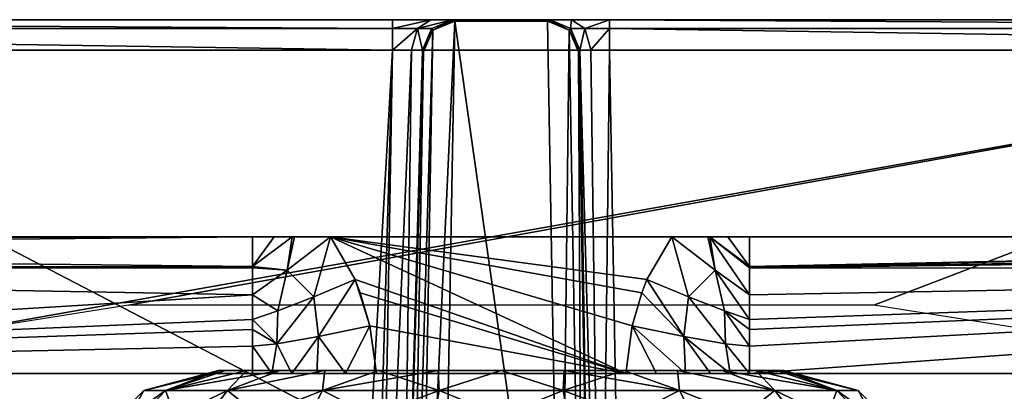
# Model space of a CAD drawing. Header units: millimetres. Extents: x -30 to 30, y -27.5 to 31.
# Tile 15 of 22: x -7.7 to 8.1, y 25 to 31. Entities that reach past the tile are written whole.
import ezdxf

# ---------------------------------------------------------------- set-up
doc = ezdxf.new("R2010")
doc.units = ezdxf.units.MM
doc.header["$LTSCALE"] = 65.185185
for name, color, linetype in [('102', 7, 'CONTINUOUS'), ('125', 7, 'CONTINUOUS'), ('144', 7, 'CONTINUOUS'), ('150', 7, 'CONTINUOUS'), ('158', 7, 'CONTINUOUS'), ('159', 7, 'CONTINUOUS'), ('207', 7, 'CONTINUOUS'), ('208', 7, 'CONTINUOUS'), ('234', 7, 'CONTINUOUS'), ('235', 7, 'CONTINUOUS'), ('244', 7, 'CONTINUOUS'), ('245', 7, 'CONTINUOUS'), ('251', 7, 'CONTINUOUS'), ('252', 7, 'CONTINUOUS'), ('253', 7, 'CONTINUOUS'), ('254', 7, 'CONTINUOUS'), ('259', 7, 'CONTINUOUS'), ('34', 7, 'CONTINUOUS'), ('35', 7, 'CONTINUOUS'), ('36', 7, 'CONTINUOUS'), ('70', 7, 'CONTINUOUS'), ('72', 7, 'CONTINUOUS'), ('76', 7, 'CONTINUOUS'), ('79', 7, 'CONTINUOUS'), ('87', 7, 'CONTINUOUS'), ('88', 7, 'CONTINUOUS'), ('89', 7, 'CONTINUOUS'), ('90', 7, 'CONTINUOUS'), ('91', 7, 'CONTINUOUS'), ('93', 7, 'CONTINUOUS'), ('97', 7, 'CONTINUOUS')]:
    doc.layers.add(name, color=color, linetype=linetype)

msp = doc.modelspace()

# ---------------------------------------------------------------- linework, layer by layer
at = {"layer": '102', "color": 8, "linetype": 'Continuous', "true_color": 0x6e7371}
for points in [[(24.913, 31, -182.347), (1.747, 31, -182.347), (-24.913, 31, -180.853), (24.913, 31, -182.347)], [(-24.913, 31, -180.853), (1.747, 31, -182.347), (-1.747, 31, -182.347), (-24.913, 31, -180.853)], [(-24.913, 31, -182.347), (-24.913, 31, -180.853), (-1.747, 31, -182.347), (-24.913, 31, -182.347)], [(24.913, 31, -92.1), (24.913, 31, -101.847), (-24.913, 31, -92.1), (24.913, 31, -92.1)], [(24.913, 31, -101.847), (20.53, 31, -101.847), (-24.913, 31, -92.1), (24.913, 31, -101.847)], [(-17.551, 31, -180.853), (24.913, 31, -182.347), (-24.913, 31, -180.853), (-17.551, 31, -180.853)], [(-24.913, 31, -92.1), (20.53, 31, -101.847), (-20.53, 31, -101.847), (-24.913, 31, -92.1)], [(20.53, 31, -101.847), (19.895, 31, -102.012), (-20.53, 31, -101.847), (20.53, 31, -101.847)], [(-20.53, 31, -101.847), (19.895, 31, -102.012), (-19.893, 31, -102.013), (-20.53, 31, -101.847)], [(-19.893, 31, -102.013), (19.423, 31, -102.465), (-19.42, 31, -102.47), (-19.893, 31, -102.013)], [(19.895, 31, -102.012), (19.423, 31, -102.465), (-19.893, 31, -102.013), (19.895, 31, -102.012)], [(19.423, 31, -102.465), (19.287, 31, -102.766), (-19.42, 31, -102.47), (19.423, 31, -102.465)], [(-19.42, 31, -102.47), (19.231, 31, -103.101), (-19.231, 31, -103.101), (-19.42, 31, -102.47)], [(19.287, 31, -102.766), (19.231, 31, -103.101), (-19.42, 31, -102.47), (19.287, 31, -102.766)], [(19.231, 31, -103.101), (16.552, 31, -179.818), (-19.231, 31, -103.101), (19.231, 31, -103.101)], [(-19.231, 31, -103.101), (16.552, 31, -179.818), (-16.552, 31, -179.818), (-19.231, 31, -103.101)], [(-17.04, 31, -180.713), (17.551, 31, -180.853), (-17.551, 31, -180.853), (-17.04, 31, -180.713)], [(17.551, 31, -180.853), (24.913, 31, -182.347), (-17.551, 31, -180.853), (17.551, 31, -180.853)], [(16.673, 31, -180.333), (17.04, 31, -180.713), (-17.04, 31, -180.713), (16.673, 31, -180.333)], [(17.04, 31, -180.713), (17.551, 31, -180.853), (-17.04, 31, -180.713), (17.04, 31, -180.713)], [(-16.673, 31, -180.332), (16.673, 31, -180.333), (-17.04, 31, -180.713), (-16.673, 31, -180.332)], [(-16.552, 31, -179.818), (16.673, 31, -180.333), (-16.673, 31, -180.332), (-16.552, 31, -179.818)], [(16.552, 31, -179.818), (16.673, 31, -180.333), (-16.552, 31, -179.818), (16.552, 31, -179.818)], [(-1.747, 31, -182.347), (1.747, 31, -182.347), (1.131, 31, -182.558), (-1.747, 31, -182.347)], [(-1.133, 31, -182.557), (-1.747, 31, -182.347), (1.131, 31, -182.558), (-1.133, 31, -182.557)], [(-0.778, 31, -183.1), (-1.133, 31, -182.557), (0.778, 31, -183.1), (-0.778, 31, -183.1)], [(0.778, 31, -183.1), (-1.133, 31, -182.557), (1.131, 31, -182.558), (0.778, 31, -183.1)]]:
    msp.add_3dface(points, dxfattribs=at)
at = {"layer": '125', "color": 8, "linetype": 'Continuous', "true_color": 0x6e7371}
for points in [[(-0.747, 30.974, -183.392), (0.957, 18.972, -316.735), (-0.957, 18.972, -316.735), (-0.747, 30.974, -183.392)], [(0.79, 31, -183.102), (0.758, 30.987, -183.245), (-0.79, 31, -183.102), (0.79, 31, -183.102)], [(-0.79, 31, -183.102), (0.758, 30.987, -183.245), (-0.759, 30.987, -183.24), (-0.79, 31, -183.102)], [(-0.784, 31, -183.1), (0.79, 31, -183.102), (-0.79, 31, -183.102), (-0.784, 31, -183.1)], [(0.784, 31, -183.1), (0.79, 31, -183.102), (-0.784, 31, -183.1), (0.784, 31, -183.1)], [(-0.778, 31, -183.1), (0.784, 31, -183.1), (-0.784, 31, -183.1), (-0.778, 31, -183.1)], [(-0.778, 31, -183.1), (0.778, 31, -183.1), (0.784, 31, -183.1), (-0.778, 31, -183.1)], [(0.758, 30.987, -183.245), (0.747, 30.974, -183.392), (-0.759, 30.987, -183.24), (0.758, 30.987, -183.245)], [(-0.759, 30.987, -183.24), (0.747, 30.974, -183.392), (-0.747, 30.974, -183.392), (-0.759, 30.987, -183.24)], [(0.747, 30.974, -183.392), (0.957, 18.972, -316.735), (-0.747, 30.974, -183.392), (0.747, 30.974, -183.392)]]:
    msp.add_3dface(points, dxfattribs=at)
at = {"layer": '144', "color": 8, "linetype": 'Continuous', "true_color": 0x6e7371}
for points in [[(-9.213, 25.893, -102.427), (-16.745, 30.509, -102.347), (16.745, 30.509, -102.347), (-9.213, 25.893, -102.427)], [(-6, 26.402, -102.418), (-9.213, 25.893, -102.427), (16.745, 30.509, -102.347), (-6, 26.402, -102.418)], [(6, 26.402, -102.418), (-6, 26.402, -102.418), (16.745, 30.509, -102.347), (6, 26.402, -102.418)], [(9.213, 25.893, -102.427), (6, 26.402, -102.418), (16.745, 30.509, -102.347), (9.213, 25.893, -102.427)]]:
    msp.add_3dface(points, dxfattribs=at)
at = {"layer": '150', "color": 8, "linetype": 'Continuous', "true_color": 0x6e7371}
for points in [[(-29.483, 17.991, -183.065), (-24.913, 30.509, -182.847), (-2.457, 17.991, -183.065), (-29.483, 17.991, -183.065)], [(-2.457, 17.991, -183.065), (-24.913, 30.509, -182.847), (-1.747, 30.509, -182.847), (-2.457, 17.991, -183.065)], [(-2.106, 18.135, -183.063), (-2.457, 17.991, -183.065), (-1.747, 30.509, -182.847), (-2.106, 18.135, -183.063)], [(-1.957, 18.483, -183.057), (-2.106, 18.135, -183.063), (-1.747, 30.509, -182.847), (-1.957, 18.483, -183.057)], [(1.747, 30.509, -182.847), (24.913, 30.509, -182.847), (1.957, 18.483, -183.057), (1.747, 30.509, -182.847)], [(1.957, 18.483, -183.057), (24.913, 30.509, -182.847), (2.106, 18.135, -183.063), (1.957, 18.483, -183.057)], [(2.106, 18.135, -183.063), (24.913, 30.509, -182.847), (2.457, 17.991, -183.065), (2.106, 18.135, -183.063)], [(24.913, 30.509, -182.847), (26.625, 30.17, -182.853), (2.457, 17.991, -183.065), (24.913, 30.509, -182.847)], [(26.625, 30.17, -182.853), (28.079, 29.206, -182.869), (2.457, 17.991, -183.065), (26.625, 30.17, -182.853)], [(28.079, 29.206, -182.869), (29.057, 27.762, -182.895), (2.457, 17.991, -183.065), (28.079, 29.206, -182.869)], [(29.057, 27.762, -182.895), (29.318, 26.925, -182.909), (2.457, 17.991, -183.065), (29.057, 27.762, -182.895)], [(29.318, 26.925, -182.909), (29.412, 26.048, -182.925), (2.457, 17.991, -183.065), (29.318, 26.925, -182.909)], [(2.457, 17.991, -183.065), (29.412, 26.048, -182.925), (29.483, 17.991, -183.065), (2.457, 17.991, -183.065)]]:
    msp.add_3dface(points, dxfattribs=at)
at = {"layer": '158', "color": 8, "linetype": 'Continuous', "true_color": 0x6e7371}
msp.add_3dface([(-1.457, 18.483, -183.557), (-1.247, 30.484, -183.347), (-1.457, 18.483, -316.69), (-1.457, 18.483, -183.557)], dxfattribs=at)
at = {"layer": '159', "color": 8, "linetype": 'Continuous', "true_color": 0x6e7371}
msp.add_3dface([(1.457, 18.483, -183.557), (1.457, 18.483, -316.69), (1.247, 30.484, -183.347), (1.457, 18.483, -183.557)], dxfattribs=at)
at = {"layer": '207', "color": 8, "linetype": 'Continuous', "true_color": 0x6e7371}
for points in [[(-1.603, 18.479, -183.203), (-1.957, 18.483, -183.057), (-1.444, 30.512, -182.948), (-1.603, 18.479, -183.203)], [(-1.957, 18.483, -183.057), (-1.747, 30.509, -182.847), (-1.444, 30.512, -182.948), (-1.957, 18.483, -183.057)], [(-1.265, 30.511, -183.212), (-1.603, 18.479, -183.203), (-1.444, 30.512, -182.948), (-1.265, 30.511, -183.212)], [(-1.252, 30.498, -183.276), (-1.603, 18.479, -183.203), (-1.265, 30.511, -183.212), (-1.252, 30.498, -183.276)], [(-1.247, 30.484, -183.347), (-1.603, 18.479, -183.203), (-1.252, 30.498, -183.276), (-1.247, 30.484, -183.347)], [(-1.247, 30.484, -183.347), (-1.457, 18.483, -183.557), (-1.603, 18.479, -183.203), (-1.247, 30.484, -183.347)]]:
    msp.add_3dface(points, dxfattribs=at)
at = {"layer": '208', "color": 8, "linetype": 'Continuous', "true_color": 0x6e7371}
for points in [[(1.457, 18.483, -183.557), (1.247, 30.484, -183.347), (1.252, 30.498, -183.279), (1.457, 18.483, -183.557)], [(1.265, 30.511, -183.212), (1.457, 18.483, -183.557), (1.252, 30.498, -183.279), (1.265, 30.511, -183.212)], [(1.444, 30.512, -182.949), (1.603, 18.479, -183.203), (1.265, 30.511, -183.212), (1.444, 30.512, -182.949)], [(1.603, 18.479, -183.203), (1.457, 18.483, -183.557), (1.265, 30.511, -183.212), (1.603, 18.479, -183.203)], [(1.747, 30.509, -182.847), (1.603, 18.479, -183.203), (1.444, 30.512, -182.949), (1.747, 30.509, -182.847)], [(1.747, 30.509, -182.847), (1.957, 18.483, -183.057), (1.603, 18.479, -183.203), (1.747, 30.509, -182.847)]]:
    msp.add_3dface(points, dxfattribs=at)
at = {"layer": '234', "color": 8, "linetype": 'Continuous', "true_color": 0x6e7371}
for points in [[(0.778, 31, -183.1), (1.131, 31, -182.558), (0.784, 31, -183.1), (0.778, 31, -183.1)], [(1.131, 31, -182.558), (0.79, 31, -183.102), (0.784, 31, -183.1), (1.131, 31, -182.558)], [(0.79, 31, -183.102), (1.131, 31, -182.558), (1.116, 30.858, -183.186), (0.79, 31, -183.102)], [(1.116, 30.858, -183.186), (1.131, 31, -182.558), (1.347, 30.859, -182.832), (1.116, 30.858, -183.186)], [(1.131, 31, -182.558), (1.747, 31, -182.347), (1.347, 30.859, -182.832), (1.131, 31, -182.558)], [(1.347, 30.859, -182.832), (1.747, 31, -182.347), (1.747, 30.857, -182.697), (1.347, 30.859, -182.832)], [(1.265, 30.511, -183.212), (1.116, 30.858, -183.186), (1.347, 30.859, -182.832), (1.265, 30.511, -183.212)], [(1.116, 30.858, -183.186), (1.265, 30.511, -183.212), (1.121, 30.853, -183.187), (1.116, 30.858, -183.186)], [(1.444, 30.512, -182.949), (1.265, 30.511, -183.212), (1.347, 30.859, -182.832), (1.444, 30.512, -182.949)], [(1.444, 30.512, -182.949), (1.347, 30.859, -182.832), (1.747, 30.857, -182.697), (1.444, 30.512, -182.949)], [(1.747, 30.509, -182.847), (1.444, 30.512, -182.949), (1.747, 30.857, -182.697), (1.747, 30.509, -182.847)]]:
    msp.add_3dface(points, dxfattribs=at)
at = {"layer": '235', "color": 8, "linetype": 'Continuous', "true_color": 0x6e7371}
for points in [[(24.913, 30.857, -182.697), (1.747, 31, -182.347), (24.913, 30.86, -182.694), (24.913, 30.857, -182.697)], [(1.747, 30.857, -182.697), (1.747, 31, -182.347), (24.913, 30.857, -182.697), (1.747, 30.857, -182.697)], [(1.747, 31, -182.347), (24.913, 31, -182.347), (24.913, 30.86, -182.694), (1.747, 31, -182.347)], [(24.913, 30.509, -182.847), (1.747, 30.857, -182.697), (24.913, 30.857, -182.697), (24.913, 30.509, -182.847)], [(24.913, 30.509, -182.847), (1.747, 30.509, -182.847), (1.747, 30.857, -182.697), (24.913, 30.509, -182.847)]]:
    msp.add_3dface(points, dxfattribs=at)
at = {"layer": '244', "color": 8, "linetype": 'Continuous', "true_color": 0x6e7371}
for points in [[(0.957, 18.972, -316.735), (0.747, 30.974, -183.392), (1.098, 30.831, -183.379), (0.957, 18.972, -316.735)], [(1.307, 18.829, -316.722), (0.957, 18.972, -316.735), (1.098, 30.831, -183.379), (1.307, 18.829, -316.722)], [(1.247, 30.484, -183.347), (1.307, 18.829, -316.722), (1.098, 30.831, -183.379), (1.247, 30.484, -183.347)], [(1.247, 30.484, -183.347), (1.457, 18.483, -316.69), (1.307, 18.829, -316.722), (1.247, 30.484, -183.347)]]:
    msp.add_3dface(points, dxfattribs=at)
at = {"layer": '245', "color": 8, "linetype": 'Continuous', "true_color": 0x6e7371}
for points in [[(0.747, 30.974, -183.392), (0.758, 30.987, -183.245), (1.098, 30.831, -183.379), (0.747, 30.974, -183.392)], [(0.758, 30.987, -183.245), (0.79, 31, -183.102), (1.098, 30.831, -183.379), (0.758, 30.987, -183.245)], [(0.79, 31, -183.102), (1.116, 30.858, -183.186), (1.098, 30.831, -183.379), (0.79, 31, -183.102)], [(1.116, 30.858, -183.186), (1.121, 30.853, -183.187), (1.098, 30.831, -183.379), (1.116, 30.858, -183.186)], [(1.121, 30.853, -183.187), (1.265, 30.511, -183.212), (1.098, 30.831, -183.379), (1.121, 30.853, -183.187)], [(1.252, 30.498, -183.279), (1.247, 30.484, -183.347), (1.098, 30.831, -183.379), (1.252, 30.498, -183.279)], [(1.265, 30.511, -183.212), (1.252, 30.498, -183.279), (1.098, 30.831, -183.379), (1.265, 30.511, -183.212)]]:
    msp.add_3dface(points, dxfattribs=at)
at = {"layer": '251', "color": 8, "linetype": 'Continuous', "true_color": 0x6e7371}
for points in [[(-0.747, 30.974, -183.392), (-1.307, 18.829, -316.722), (-1.098, 30.831, -183.379), (-0.747, 30.974, -183.392)], [(-0.747, 30.974, -183.392), (-0.957, 18.972, -316.735), (-1.307, 18.829, -316.722), (-0.747, 30.974, -183.392)], [(-1.307, 18.829, -316.722), (-1.457, 18.483, -316.69), (-1.098, 30.831, -183.379), (-1.307, 18.829, -316.722)], [(-1.457, 18.483, -316.69), (-1.247, 30.484, -183.347), (-1.098, 30.831, -183.379), (-1.457, 18.483, -316.69)]]:
    msp.add_3dface(points, dxfattribs=at)
at = {"layer": '252', "color": 8, "linetype": 'Continuous', "true_color": 0x6e7371}
for points in [[(-0.79, 31, -183.102), (-1.098, 30.831, -183.379), (-1.116, 30.858, -183.186), (-0.79, 31, -183.102)], [(-0.79, 31, -183.102), (-0.759, 30.987, -183.24), (-1.098, 30.831, -183.379), (-0.79, 31, -183.102)], [(-0.759, 30.987, -183.24), (-0.747, 30.974, -183.392), (-1.098, 30.831, -183.379), (-0.759, 30.987, -183.24)], [(-1.252, 30.498, -183.276), (-1.265, 30.511, -183.212), (-1.121, 30.853, -183.187), (-1.252, 30.498, -183.276)], [(-1.247, 30.484, -183.347), (-1.252, 30.498, -183.276), (-1.121, 30.853, -183.187), (-1.247, 30.484, -183.347)], [(-1.098, 30.831, -183.379), (-1.247, 30.484, -183.347), (-1.116, 30.858, -183.186), (-1.098, 30.831, -183.379)], [(-1.116, 30.858, -183.186), (-1.247, 30.484, -183.347), (-1.121, 30.853, -183.187), (-1.116, 30.858, -183.186)]]:
    msp.add_3dface(points, dxfattribs=at)
at = {"layer": '253', "color": 8, "linetype": 'Continuous', "true_color": 0x6e7371}
for points in [[(-1.747, 31, -182.347), (-1.133, 31, -182.557), (-1.747, 30.857, -182.697), (-1.747, 31, -182.347)], [(-1.747, 30.857, -182.697), (-1.133, 31, -182.557), (-1.347, 30.859, -182.832), (-1.747, 30.857, -182.697)], [(-1.133, 31, -182.557), (-0.79, 31, -183.102), (-1.347, 30.859, -182.832), (-1.133, 31, -182.557)], [(-0.79, 31, -183.102), (-1.116, 30.858, -183.186), (-1.347, 30.859, -182.832), (-0.79, 31, -183.102)], [(-1.133, 31, -182.557), (-0.784, 31, -183.1), (-0.79, 31, -183.102), (-1.133, 31, -182.557)], [(-1.133, 31, -182.557), (-0.778, 31, -183.1), (-0.784, 31, -183.1), (-1.133, 31, -182.557)], [(-1.444, 30.512, -182.948), (-1.747, 30.509, -182.847), (-1.347, 30.859, -182.832), (-1.444, 30.512, -182.948)], [(-1.747, 30.509, -182.847), (-1.747, 30.857, -182.697), (-1.347, 30.859, -182.832), (-1.747, 30.509, -182.847)], [(-1.265, 30.511, -183.212), (-1.444, 30.512, -182.948), (-1.347, 30.859, -182.832), (-1.265, 30.511, -183.212)], [(-1.116, 30.858, -183.186), (-1.265, 30.511, -183.212), (-1.347, 30.859, -182.832), (-1.116, 30.858, -183.186)], [(-1.265, 30.511, -183.212), (-1.116, 30.858, -183.186), (-1.121, 30.853, -183.187), (-1.265, 30.511, -183.212)]]:
    msp.add_3dface(points, dxfattribs=at)
at = {"layer": '254', "color": 8, "linetype": 'Continuous', "true_color": 0x6e7371}
for points in [[(-24.913, 31, -182.347), (-1.747, 30.857, -182.697), (-24.913, 30.86, -182.694), (-24.913, 31, -182.347)], [(-24.913, 31, -182.347), (-1.747, 31, -182.347), (-1.747, 30.857, -182.697), (-24.913, 31, -182.347)], [(-24.913, 30.86, -182.694), (-1.747, 30.857, -182.697), (-24.913, 30.857, -182.697), (-24.913, 30.86, -182.694)], [(-1.747, 30.509, -182.847), (-24.913, 30.509, -182.847), (-24.913, 30.857, -182.697), (-1.747, 30.509, -182.847)], [(-1.747, 30.857, -182.697), (-1.747, 30.509, -182.847), (-24.913, 30.857, -182.697), (-1.747, 30.857, -182.697)]]:
    msp.add_3dface(points, dxfattribs=at)
at = {"layer": '259', "color": 8, "linetype": 'Continuous', "true_color": 0x6e7371}
for points in [[(13.811, 16, -180.1), (14.055, 30.509, -180.353), (-14.055, 30.509, -180.353), (13.811, 16, -180.1)], [(-13.811, 16, -180.1), (13.811, 16, -180.1), (-14.055, 30.509, -180.353), (-13.811, 16, -180.1)]]:
    msp.add_3dface(points, dxfattribs=at)
at = {"layer": '34', "color": 18, "linetype": 'Continuous', "true_color": 0x000000}
for points in [[(-4.436, 25.35, -5.112), (-4.55, 25.35, -4.1), (4.436, 25.35, -5.112), (-4.436, 25.35, -5.112)], [(-4.55, 25.35, -4.1), (4.55, 25.35, -4.1), (4.436, 25.35, -5.112), (-4.55, 25.35, -4.1)], [(-4.436, 25.35, -3.088), (4.55, 25.35, -4.1), (-4.55, 25.35, -4.1), (-4.436, 25.35, -3.088)], [(4.1, 25.35, -6.074), (-4.436, 25.35, -5.112), (4.436, 25.35, -5.112), (4.1, 25.35, -6.074)], [(-4.1, 25.35, -6.074), (-4.436, 25.35, -5.112), (4.1, 25.35, -6.074), (-4.1, 25.35, -6.074)], [(-4.1, 25.35, -2.126), (4.436, 25.35, -3.088), (-4.436, 25.35, -3.088), (-4.1, 25.35, -2.126)], [(4.436, 25.35, -3.088), (4.55, 25.35, -4.1), (-4.436, 25.35, -3.088), (4.436, 25.35, -3.088)], [(-3.558, 25.35, -6.936), (-4.1, 25.35, -6.074), (3.558, 25.35, -6.936), (-3.558, 25.35, -6.936)], [(3.558, 25.35, -6.936), (-4.1, 25.35, -6.074), (4.1, 25.35, -6.074), (3.558, 25.35, -6.936)], [(4.1, 25.35, -2.126), (4.436, 25.35, -3.088), (-4.1, 25.35, -2.126), (4.1, 25.35, -2.126)], [(-3.558, 25.35, -1.264), (4.1, 25.35, -2.126), (-4.1, 25.35, -2.126), (-3.558, 25.35, -1.264)], [(-2.837, 25.35, -7.657), (-3.558, 25.35, -6.936), (2.837, 25.35, -7.657), (-2.837, 25.35, -7.657)], [(2.837, 25.35, -7.657), (-3.558, 25.35, -6.936), (3.558, 25.35, -6.936), (2.837, 25.35, -7.657)], [(-2.837, 25.35, -0.543), (3.558, 25.35, -1.264), (-3.558, 25.35, -1.264), (-2.837, 25.35, -0.543)], [(3.558, 25.35, -1.264), (4.1, 25.35, -2.126), (-3.558, 25.35, -1.264), (3.558, 25.35, -1.264)], [(-1.974, 25.35, -0.001), (2.837, 25.35, -0.543), (-2.837, 25.35, -0.543), (-1.974, 25.35, -0.001)], [(-1.974, 25.35, -8.199), (-2.837, 25.35, -7.657), (1.974, 25.35, -8.199), (-1.974, 25.35, -8.199)], [(1.974, 25.35, -8.199), (-2.837, 25.35, -7.657), (2.837, 25.35, -7.657), (1.974, 25.35, -8.199)], [(2.837, 25.35, -0.543), (3.558, 25.35, -1.264), (-2.837, 25.35, -0.543), (2.837, 25.35, -0.543)], [(-1.013, 25.35, 0.336), (1.974, 25.35, -0.001), (-1.974, 25.35, -0.001), (-1.013, 25.35, 0.336)], [(1.974, 25.35, -0.001), (2.837, 25.35, -0.543), (-1.974, 25.35, -0.001), (1.974, 25.35, -0.001)], [(-1.013, 25.35, -8.536), (-1.974, 25.35, -8.199), (1.013, 25.35, -8.536), (-1.013, 25.35, -8.536)], [(1.013, 25.35, -8.536), (-1.974, 25.35, -8.199), (1.974, 25.35, -8.199), (1.013, 25.35, -8.536)], [(0, 25.35, 0.45), (1.013, 25.35, 0.336), (-1.013, 25.35, 0.336), (0, 25.35, 0.45)], [(1.013, 25.35, 0.336), (1.974, 25.35, -0.001), (-1.013, 25.35, 0.336), (1.013, 25.35, 0.336)], [(0, 25.35, -8.65), (-1.013, 25.35, -8.536), (1.013, 25.35, -8.536), (0, 25.35, -8.65)]]:
    msp.add_3dface(points, dxfattribs=at)
at = {"layer": '35', "color": 18, "linetype": 'Continuous', "true_color": 0x000000}
for points in [[(-5.402, 25.029, -2.134), (-4.55, 25.35, -4.1), (-5.749, 25.029, -4.1), (-5.402, 25.029, -2.134)], [(-4.1, 25.35, -2.126), (-4.436, 25.35, -3.088), (-5.402, 25.029, -2.134), (-4.1, 25.35, -2.126)], [(-4.404, 25.029, -0.405), (-4.1, 25.35, -2.126), (-5.402, 25.029, -2.134), (-4.404, 25.029, -0.405)], [(-4.436, 25.35, -3.088), (-4.55, 25.35, -4.1), (-5.402, 25.029, -2.134), (-4.436, 25.35, -3.088)], [(-2.837, 25.35, -0.543), (-3.558, 25.35, -1.264), (-4.404, 25.029, -0.405), (-2.837, 25.35, -0.543)], [(-2.874, 25.029, 0.879), (-2.837, 25.35, -0.543), (-4.404, 25.029, -0.405), (-2.874, 25.029, 0.879)], [(-3.558, 25.35, -1.264), (-4.1, 25.35, -2.126), (-4.404, 25.029, -0.405), (-3.558, 25.35, -1.264)], [(-1.974, 25.35, -0.001), (-2.837, 25.35, -0.543), (-2.874, 25.029, 0.879), (-1.974, 25.35, -0.001)], [(-0.998, 25.029, 1.562), (-1.974, 25.35, -0.001), (-2.874, 25.029, 0.879), (-0.998, 25.029, 1.562)], [(-1.013, 25.35, 0.336), (-1.974, 25.35, -0.001), (-0.998, 25.029, 1.562), (-1.013, 25.35, 0.336)], [(0, 25.35, 0.45), (-1.013, 25.35, 0.336), (-0.998, 25.029, 1.562), (0, 25.35, 0.45)], [(0.998, 25.029, 1.562), (0, 25.35, 0.45), (-0.998, 25.029, 1.562), (0.998, 25.029, 1.562)], [(1.013, 25.35, 0.336), (0, 25.35, 0.45), (0.998, 25.029, 1.562), (1.013, 25.35, 0.336)], [(2.874, 25.029, 0.879), (1.013, 25.35, 0.336), (0.998, 25.029, 1.562), (2.874, 25.029, 0.879)], [(1.974, 25.35, -0.001), (1.013, 25.35, 0.336), (2.874, 25.029, 0.879), (1.974, 25.35, -0.001)], [(2.837, 25.35, -0.543), (1.974, 25.35, -0.001), (2.874, 25.029, 0.879), (2.837, 25.35, -0.543)], [(3.558, 25.35, -1.264), (2.837, 25.35, -0.543), (4.404, 25.029, -0.405), (3.558, 25.35, -1.264)], [(4.404, 25.029, -0.405), (2.837, 25.35, -0.543), (2.874, 25.029, 0.879), (4.404, 25.029, -0.405)], [(4.1, 25.35, -2.126), (3.558, 25.35, -1.264), (5.402, 25.029, -2.134), (4.1, 25.35, -2.126)], [(5.402, 25.029, -2.134), (3.558, 25.35, -1.264), (4.404, 25.029, -0.405), (5.402, 25.029, -2.134)], [(4.436, 25.35, -3.088), (4.1, 25.35, -2.126), (5.402, 25.029, -2.134), (4.436, 25.35, -3.088)], [(4.55, 25.35, -4.1), (4.436, 25.35, -3.088), (5.749, 25.029, -4.1), (4.55, 25.35, -4.1)], [(5.749, 25.029, -4.1), (4.436, 25.35, -3.088), (5.402, 25.029, -2.134), (5.749, 25.029, -4.1)], [(-6.229, 24.15, -1.833), (-5.749, 25.029, -4.1), (-6.628, 24.15, -4.1), (-6.229, 24.15, -1.833)], [(-5.402, 25.029, -2.134), (-5.749, 25.029, -4.1), (-6.229, 24.15, -1.833), (-5.402, 25.029, -2.134)], [(-5.078, 24.15, 0.161), (-5.402, 25.029, -2.134), (-6.229, 24.15, -1.833), (-5.078, 24.15, 0.161)], [(-4.404, 25.029, -0.405), (-5.402, 25.029, -2.134), (-5.078, 24.15, 0.161), (-4.404, 25.029, -0.405)], [(-3.314, 24.15, 1.64), (-4.404, 25.029, -0.405), (-5.078, 24.15, 0.161), (-3.314, 24.15, 1.64)], [(-2.874, 25.029, 0.879), (-4.404, 25.029, -0.405), (-3.314, 24.15, 1.64), (-2.874, 25.029, 0.879)], [(-1.151, 24.15, 2.428), (-2.874, 25.029, 0.879), (-3.314, 24.15, 1.64), (-1.151, 24.15, 2.428)], [(-0.998, 25.029, 1.562), (-2.874, 25.029, 0.879), (-1.151, 24.15, 2.428), (-0.998, 25.029, 1.562)], [(1.151, 24.15, 2.428), (-0.998, 25.029, 1.562), (-1.151, 24.15, 2.428), (1.151, 24.15, 2.428)], [(0.998, 25.029, 1.562), (-0.998, 25.029, 1.562), (1.151, 24.15, 2.428), (0.998, 25.029, 1.562)], [(3.314, 24.15, 1.64), (0.998, 25.029, 1.562), (1.151, 24.15, 2.428), (3.314, 24.15, 1.64)], [(2.874, 25.029, 0.879), (0.998, 25.029, 1.562), (3.314, 24.15, 1.64), (2.874, 25.029, 0.879)], [(5.078, 24.15, 0.161), (2.874, 25.029, 0.879), (3.314, 24.15, 1.64), (5.078, 24.15, 0.161)], [(4.404, 25.029, -0.405), (2.874, 25.029, 0.879), (5.078, 24.15, 0.161), (4.404, 25.029, -0.405)], [(6.229, 24.15, -1.833), (4.404, 25.029, -0.405), (5.078, 24.15, 0.161), (6.229, 24.15, -1.833)], [(5.402, 25.029, -2.134), (4.404, 25.029, -0.405), (6.229, 24.15, -1.833), (5.402, 25.029, -2.134)], [(6.628, 24.15, -4.1), (5.402, 25.029, -2.134), (6.229, 24.15, -1.833), (6.628, 24.15, -4.1)], [(5.749, 25.029, -4.1), (5.402, 25.029, -2.134), (6.628, 24.15, -4.1), (5.749, 25.029, -4.1)]]:
    msp.add_3dface(points, dxfattribs=at)
at = {"layer": '36', "color": 18, "linetype": 'Continuous', "true_color": 0x000000}
for points in [[(-5.749, 25.029, -4.1), (-4.436, 25.35, -5.112), (-5.402, 25.029, -6.066), (-5.749, 25.029, -4.1)], [(-4.55, 25.35, -4.1), (-4.436, 25.35, -5.112), (-5.749, 25.029, -4.1), (-4.55, 25.35, -4.1)], [(-5.402, 25.029, -6.066), (-3.558, 25.35, -6.936), (-4.404, 25.029, -7.795), (-5.402, 25.029, -6.066)], [(-4.1, 25.35, -6.074), (-3.558, 25.35, -6.936), (-5.402, 25.029, -6.066), (-4.1, 25.35, -6.074)], [(-4.436, 25.35, -5.112), (-4.1, 25.35, -6.074), (-5.402, 25.029, -6.066), (-4.436, 25.35, -5.112)], [(-4.404, 25.029, -7.795), (-2.837, 25.35, -7.657), (-2.874, 25.029, -9.079), (-4.404, 25.029, -7.795)], [(-3.558, 25.35, -6.936), (-2.837, 25.35, -7.657), (-4.404, 25.029, -7.795), (-3.558, 25.35, -6.936)], [(-2.874, 25.029, -9.079), (-1.013, 25.35, -8.536), (-0.998, 25.029, -9.762), (-2.874, 25.029, -9.079)], [(-1.974, 25.35, -8.199), (-1.013, 25.35, -8.536), (-2.874, 25.029, -9.079), (-1.974, 25.35, -8.199)], [(-2.837, 25.35, -7.657), (-1.974, 25.35, -8.199), (-2.874, 25.029, -9.079), (-2.837, 25.35, -7.657)], [(-1.013, 25.35, -8.536), (0, 25.35, -8.65), (-0.998, 25.029, -9.762), (-1.013, 25.35, -8.536)], [(-0.998, 25.029, -9.762), (0, 25.35, -8.65), (0.998, 25.029, -9.762), (-0.998, 25.029, -9.762)], [(0, 25.35, -8.65), (1.013, 25.35, -8.536), (0.998, 25.029, -9.762), (0, 25.35, -8.65)], [(1.013, 25.35, -8.536), (1.974, 25.35, -8.199), (0.998, 25.029, -9.762), (1.013, 25.35, -8.536)], [(0.998, 25.029, -9.762), (1.974, 25.35, -8.199), (2.874, 25.029, -9.079), (0.998, 25.029, -9.762)], [(1.974, 25.35, -8.199), (2.837, 25.35, -7.657), (2.874, 25.029, -9.079), (1.974, 25.35, -8.199)], [(2.837, 25.35, -7.657), (3.558, 25.35, -6.936), (4.404, 25.029, -7.795), (2.837, 25.35, -7.657)], [(2.874, 25.029, -9.079), (2.837, 25.35, -7.657), (4.404, 25.029, -7.795), (2.874, 25.029, -9.079)], [(3.558, 25.35, -6.936), (4.1, 25.35, -6.074), (4.404, 25.029, -7.795), (3.558, 25.35, -6.936)], [(4.404, 25.029, -7.795), (4.1, 25.35, -6.074), (5.402, 25.029, -6.066), (4.404, 25.029, -7.795)], [(4.1, 25.35, -6.074), (4.436, 25.35, -5.112), (5.402, 25.029, -6.066), (4.1, 25.35, -6.074)], [(4.436, 25.35, -5.112), (4.55, 25.35, -4.1), (5.402, 25.029, -6.066), (4.436, 25.35, -5.112)], [(4.55, 25.35, -4.1), (5.749, 25.029, -4.1), (5.402, 25.029, -6.066), (4.55, 25.35, -4.1)], [(-6.628, 24.15, -4.1), (-5.402, 25.029, -6.066), (-6.229, 24.15, -6.367), (-6.628, 24.15, -4.1)], [(-6.628, 24.15, -4.1), (-5.749, 25.029, -4.1), (-5.402, 25.029, -6.066), (-6.628, 24.15, -4.1)], [(-5.402, 25.029, -6.066), (-4.404, 25.029, -7.795), (-6.229, 24.15, -6.367), (-5.402, 25.029, -6.066)], [(-6.229, 24.15, -6.367), (-4.404, 25.029, -7.795), (-5.078, 24.15, -8.361), (-6.229, 24.15, -6.367)], [(-5.078, 24.15, -8.361), (-2.874, 25.029, -9.079), (-3.314, 24.15, -9.84), (-5.078, 24.15, -8.361)], [(-4.404, 25.029, -7.795), (-2.874, 25.029, -9.079), (-5.078, 24.15, -8.361), (-4.404, 25.029, -7.795)], [(-3.314, 24.15, -9.84), (-0.998, 25.029, -9.762), (-1.151, 24.15, -10.628), (-3.314, 24.15, -9.84)], [(-2.874, 25.029, -9.079), (-0.998, 25.029, -9.762), (-3.314, 24.15, -9.84), (-2.874, 25.029, -9.079)], [(-0.998, 25.029, -9.762), (0.998, 25.029, -9.762), (-1.151, 24.15, -10.628), (-0.998, 25.029, -9.762)], [(-1.151, 24.15, -10.628), (0.998, 25.029, -9.762), (1.151, 24.15, -10.628), (-1.151, 24.15, -10.628)], [(0.998, 25.029, -9.762), (2.874, 25.029, -9.079), (1.151, 24.15, -10.628), (0.998, 25.029, -9.762)], [(1.151, 24.15, -10.628), (2.874, 25.029, -9.079), (3.314, 24.15, -9.84), (1.151, 24.15, -10.628)], [(2.874, 25.029, -9.079), (4.404, 25.029, -7.795), (3.314, 24.15, -9.84), (2.874, 25.029, -9.079)], [(3.314, 24.15, -9.84), (4.404, 25.029, -7.795), (5.078, 24.15, -8.361), (3.314, 24.15, -9.84)], [(4.404, 25.029, -7.795), (5.402, 25.029, -6.066), (5.078, 24.15, -8.361), (4.404, 25.029, -7.795)], [(5.078, 24.15, -8.361), (5.402, 25.029, -6.066), (6.229, 24.15, -6.367), (5.078, 24.15, -8.361)], [(5.402, 25.029, -6.066), (5.749, 25.029, -4.1), (6.229, 24.15, -6.367), (5.402, 25.029, -6.066)], [(5.749, 25.029, -4.1), (6.628, 24.15, -4.1), (6.229, 24.15, -6.367), (5.749, 25.029, -4.1)]]:
    msp.add_3dface(points, dxfattribs=at)
at = {"layer": '70', "color": 252, "linetype": 'Continuous', "true_color": 0x96918c}
for points in [[(27, -27.5, 18.5), (-27, -27.5, 18.5), (27, 27.5, 18.5), (27, -27.5, 18.5)], [(27, 27.5, 18.5), (-27, -27.5, 18.5), (-27, 27.5, 18.5), (27, 27.5, 18.5)]]:
    msp.add_3dface(points, dxfattribs=at)
at = {"layer": '72', "color": 252, "linetype": 'Continuous', "true_color": 0x96918c}
for points in [[(3.362, 27.5, 33.978), (-27, 27.5, 18.5), (3.326, 27.5, 33.978), (3.362, 27.5, 33.978)], [(-27, 27.5, 18.5), (2.747, 27.5, 33.978), (3.326, 27.5, 33.978), (-27, 27.5, 18.5)], [(-2.747, 27.5, 33.978), (-27, 27.5, 18.5), (-3.326, 27.5, 33.978), (-2.747, 27.5, 33.978)], [(27, 27.5, 18.5), (-27, 27.5, 18.5), (27, 27.5, 33.978), (27, 27.5, 18.5)], [(-3.326, 27.5, 33.978), (-27, 27.5, 18.5), (-3.362, 27.5, 33.978), (-3.326, 27.5, 33.978)], [(-3.362, 27.5, 33.978), (-27, 27.5, 18.5), (-3.651, 27.5, 33.978), (-3.362, 27.5, 33.978)], [(-3.651, 27.5, 33.978), (-27, 27.5, 18.5), (-4, 27.5, 33.978), (-3.651, 27.5, 33.978)], [(2.747, 27.5, 33.978), (-27, 27.5, 18.5), (-2.747, 27.5, 33.978), (2.747, 27.5, 33.978)], [(3.651, 27.5, 33.978), (-27, 27.5, 18.5), (3.362, 27.5, 33.978), (3.651, 27.5, 33.978)], [(-4, 27.5, 33.978), (-27, 27.5, 18.5), (-27, 27.5, 33.978), (-4, 27.5, 33.978)], [(27, 27.5, 33.978), (-27, 27.5, 18.5), (4, 27.5, 33.978), (27, 27.5, 33.978)], [(4, 27.5, 33.978), (-27, 27.5, 18.5), (3.651, 27.5, 33.978), (4, 27.5, 33.978)]]:
    msp.add_3dface(points, dxfattribs=at)
at = {"layer": '76', "color": 252, "linetype": 'Continuous', "true_color": 0x96918c}
for points in [[(-4, 25.3, 35.959), (-24.8, 25.3, 35.959), (-3.689, 25.3, 35.019), (-4, 25.3, 35.959)], [(-3.689, 25.3, 35.019), (-24.8, 25.3, 35.959), (-3.371, 25.3, 34.637), (-3.689, 25.3, 35.019)], [(-3.371, 25.3, 34.637), (-24.8, 25.3, 35.959), (-2.967, 25.3, 34.346), (-3.371, 25.3, 34.637)], [(-2.967, 25.3, 34.346), (-24.8, 25.3, 35.959), (24.8, 25.3, 18.5), (-2.967, 25.3, 34.346)], [(24.8, 25.3, 18.5), (-24.8, 25.3, 35.959), (-24.8, 25.3, 18.5), (24.8, 25.3, 18.5)], [(-2.503, 25.3, 34.163), (-2.967, 25.3, 34.346), (24.8, 25.3, 18.5), (-2.503, 25.3, 34.163)], [(-2.008, 25.3, 34.101), (-2.503, 25.3, 34.163), (24.8, 25.3, 18.5), (-2.008, 25.3, 34.101)], [(2.008, 25.3, 34.101), (-2.008, 25.3, 34.101), (24.8, 25.3, 18.5), (2.008, 25.3, 34.101)], [(2.503, 25.3, 34.163), (2.008, 25.3, 34.101), (24.8, 25.3, 18.5), (2.503, 25.3, 34.163)], [(2.967, 25.3, 34.346), (2.503, 25.3, 34.163), (24.8, 25.3, 18.5), (2.967, 25.3, 34.346)], [(3.371, 25.3, 34.637), (2.967, 25.3, 34.346), (24.8, 25.3, 18.5), (3.371, 25.3, 34.637)], [(3.689, 25.3, 35.019), (3.371, 25.3, 34.637), (24.8, 25.3, 18.5), (3.689, 25.3, 35.019)], [(4, 25.3, 35.959), (3.689, 25.3, 35.019), (24.8, 25.3, 18.5), (4, 25.3, 35.959)], [(24.8, 25.3, 35.959), (4, 25.3, 35.959), (24.8, 25.3, 18.5), (24.8, 25.3, 35.959)]]:
    msp.add_3dface(points, dxfattribs=at)
at = {"layer": '79', "color": 252, "linetype": 'Continuous', "true_color": 0x96918c}
for points in [[(-27.411, 27.285, 34.172), (-4, 27.5, 33.978), (-27.216, 27.451, 34.022), (-27.411, 27.285, 34.172)], [(-4, 27.5, 33.978), (-27.411, 27.285, 34.172), (-4, 27.026, 34.404), (-4, 27.5, 33.978)], [(-4, 27.5, 33.978), (-27, 27.5, 33.978), (-27.216, 27.451, 34.022), (-4, 27.5, 33.978)], [(27, 27.5, 33.978), (4, 27.026, 34.404), (27.216, 27.451, 34.022), (27, 27.5, 33.978)], [(27, 27.5, 33.978), (4, 27.5, 33.978), (4, 27.026, 34.404), (27, 27.5, 33.978)], [(27.216, 27.451, 34.022), (4, 27.026, 34.404), (27.411, 27.285, 34.172), (27.216, 27.451, 34.022)], [(-27.411, 27.285, 34.172), (-27.5, 27, 34.428), (-4, 27.026, 34.404), (-27.411, 27.285, 34.172)], [(4, 27.026, 34.404), (4, 27.003, 34.425), (27.411, 27.285, 34.172), (4, 27.026, 34.404)], [(4, 27.003, 34.425), (27.5, 27, 34.428), (27.411, 27.285, 34.172), (4, 27.003, 34.425)], [(-4, 27.026, 34.404), (-27.5, 27, 34.428), (-4, 27.003, 34.425), (-4, 27.026, 34.404)], [(-4, 27.003, 34.425), (-27.5, 27, 34.428), (-4, 26.569, 34.816), (-4, 27.003, 34.425)], [(-27.5, 27, 34.428), (-24.8, 25.3, 35.959), (-4, 26.569, 34.816), (-27.5, 27, 34.428)], [(4, 26.569, 34.816), (27.5, 27, 34.428), (4, 27.003, 34.425), (4, 26.569, 34.816)], [(4, 26.012, 35.318), (27.5, 27, 34.428), (4, 26.171, 35.174), (4, 26.012, 35.318)], [(4, 25.74, 35.562), (27.5, 27, 34.428), (4, 26.012, 35.318), (4, 25.74, 35.562)], [(27.5, 27, 34.428), (4, 26.569, 34.816), (4, 26.171, 35.174), (27.5, 27, 34.428)], [(4, 25.3, 35.959), (27.5, 27, 34.428), (4, 25.74, 35.562), (4, 25.3, 35.959)], [(27.5, 27, 34.428), (4, 25.3, 35.959), (24.8, 25.3, 35.959), (27.5, 27, 34.428)], [(-4, 26.569, 34.816), (-24.8, 25.3, 35.959), (-4, 26.171, 35.175), (-4, 26.569, 34.816)], [(-4, 26.171, 35.175), (-24.8, 25.3, 35.959), (-4, 26.012, 35.318), (-4, 26.171, 35.175)], [(-4, 26.012, 35.318), (-24.8, 25.3, 35.959), (-4, 25.74, 35.563), (-4, 26.012, 35.318)], [(-24.8, 25.3, 35.959), (-4, 25.3, 35.959), (-4, 25.74, 35.563), (-24.8, 25.3, 35.959)]]:
    msp.add_3dface(points, dxfattribs=at)
at = {"layer": '87', "color": 252, "linetype": 'Continuous', "true_color": 0x96918c}
for points in [[(2.348, 26.813, 34.016), (-2.747, 27.5, 33.978), (2.266, 26.603, 34.028), (2.348, 26.813, 34.016)], [(2.266, 26.603, 34.028), (-2.747, 27.5, 33.978), (2.112, 26.068, 34.058), (2.266, 26.603, 34.028)], [(-2.747, 27.5, 33.978), (2.008, 25.3, 34.101), (2.112, 26.068, 34.058), (-2.747, 27.5, 33.978)], [(2.747, 27.5, 33.978), (-2.747, 27.5, 33.978), (2.348, 26.813, 34.016), (2.747, 27.5, 33.978)], [(2.008, 25.3, 34.101), (-2.747, 27.5, 33.978), (-2.348, 26.813, 34.016), (2.008, 25.3, 34.101)], [(-2.266, 26.603, 34.028), (2.008, 25.3, 34.101), (-2.348, 26.813, 34.016), (-2.266, 26.603, 34.028)], [(-2.112, 26.068, 34.058), (2.008, 25.3, 34.101), (-2.266, 26.603, 34.028), (-2.112, 26.068, 34.058)], [(-2.008, 25.3, 34.101), (2.008, 25.3, 34.101), (-2.112, 26.068, 34.058), (-2.008, 25.3, 34.101)]]:
    msp.add_3dface(points, dxfattribs=at)
at = {"layer": '88', "color": 252, "linetype": 'Continuous', "true_color": 0x96918c}
for points in [[(3.326, 27.5, 33.978), (2.747, 27.5, 33.978), (3.446, 26.968, 34.215), (3.326, 27.5, 33.978)], [(3.362, 27.5, 33.978), (3.326, 27.5, 33.978), (3.446, 26.968, 34.215), (3.362, 27.5, 33.978)], [(3.362, 27.5, 33.978), (4, 27.003, 34.425), (4, 27.026, 34.404), (3.362, 27.5, 33.978)], [(4, 26.569, 34.816), (3.362, 27.5, 33.978), (3.446, 26.968, 34.215), (4, 26.569, 34.816)], [(3.362, 27.5, 33.978), (4, 26.569, 34.816), (4, 27.003, 34.425), (3.362, 27.5, 33.978)], [(3.651, 27.5, 33.978), (3.362, 27.5, 33.978), (4, 27.026, 34.404), (3.651, 27.5, 33.978)], [(4, 27.5, 33.978), (3.651, 27.5, 33.978), (4, 27.026, 34.404), (4, 27.5, 33.978)]]:
    msp.add_3dface(points, dxfattribs=at)
at = {"layer": '89', "color": 252, "linetype": 'Continuous', "true_color": 0x96918c}
for points in [[(2.747, 27.5, 33.978), (2.348, 26.813, 34.016), (3.017, 26.535, 34.169), (2.747, 27.5, 33.978)], [(3.446, 26.968, 34.215), (2.747, 27.5, 33.978), (3.017, 26.535, 34.169), (3.446, 26.968, 34.215)], [(3.446, 26.968, 34.215), (3.017, 26.535, 34.169), (3.594, 26.31, 34.574), (3.446, 26.968, 34.215)], [(4, 26.171, 35.174), (3.446, 26.968, 34.215), (3.594, 26.31, 34.574), (4, 26.171, 35.174)], [(4, 26.171, 35.174), (4, 26.569, 34.816), (3.446, 26.968, 34.215), (4, 26.171, 35.174)], [(2.348, 26.813, 34.016), (2.266, 26.603, 34.028), (2.94, 25.897, 34.257), (2.348, 26.813, 34.016)], [(2.348, 26.813, 34.016), (2.94, 25.897, 34.257), (3.017, 26.535, 34.169), (2.348, 26.813, 34.016)], [(2.266, 26.603, 34.028), (2.112, 26.068, 34.058), (2.94, 25.897, 34.257), (2.266, 26.603, 34.028)], [(2.94, 25.897, 34.257), (3.611, 25.78, 34.792), (3.017, 26.535, 34.169), (2.94, 25.897, 34.257)], [(3.017, 26.535, 34.169), (3.611, 25.78, 34.792), (3.594, 26.31, 34.574), (3.017, 26.535, 34.169)], [(4, 26.012, 35.318), (4, 26.171, 35.174), (3.594, 26.31, 34.574), (4, 26.012, 35.318)], [(3.611, 25.78, 34.792), (4, 25.74, 35.562), (3.594, 26.31, 34.574), (3.611, 25.78, 34.792)], [(4, 25.74, 35.562), (4, 26.012, 35.318), (3.594, 26.31, 34.574), (4, 25.74, 35.562)], [(2.008, 25.3, 34.101), (2.503, 25.3, 34.163), (2.112, 26.068, 34.058), (2.008, 25.3, 34.101)], [(2.503, 25.3, 34.163), (2.967, 25.3, 34.346), (2.112, 26.068, 34.058), (2.503, 25.3, 34.163)], [(2.112, 26.068, 34.058), (2.967, 25.3, 34.346), (2.94, 25.897, 34.257), (2.112, 26.068, 34.058)], [(2.967, 25.3, 34.346), (3.371, 25.3, 34.637), (2.94, 25.897, 34.257), (2.967, 25.3, 34.346)], [(3.371, 25.3, 34.637), (3.689, 25.3, 35.019), (2.94, 25.897, 34.257), (3.371, 25.3, 34.637)], [(2.94, 25.897, 34.257), (3.689, 25.3, 35.019), (3.611, 25.78, 34.792), (2.94, 25.897, 34.257)], [(3.689, 25.3, 35.019), (4, 25.3, 35.959), (3.611, 25.78, 34.792), (3.689, 25.3, 35.019)], [(4, 25.3, 35.959), (4, 25.74, 35.562), (3.611, 25.78, 34.792), (4, 25.3, 35.959)]]:
    msp.add_3dface(points, dxfattribs=at)
at = {"layer": '90', "color": 252, "linetype": 'Continuous', "true_color": 0x96918c}
for points in [[(-3.651, 27.5, 33.978), (-4, 27.5, 33.978), (-4, 27.026, 34.404), (-3.651, 27.5, 33.978)], [(-3.362, 27.5, 33.978), (-4, 27.026, 34.404), (-3.446, 26.968, 34.215), (-3.362, 27.5, 33.978)], [(-3.362, 27.5, 33.978), (-3.651, 27.5, 33.978), (-4, 27.026, 34.404), (-3.362, 27.5, 33.978)], [(-3.326, 27.5, 33.978), (-3.362, 27.5, 33.978), (-3.446, 26.968, 34.215), (-3.326, 27.5, 33.978)], [(-2.747, 27.5, 33.978), (-3.326, 27.5, 33.978), (-3.446, 26.968, 34.215), (-2.747, 27.5, 33.978)], [(-4, 27.026, 34.404), (-4, 27.003, 34.425), (-3.446, 26.968, 34.215), (-4, 27.026, 34.404)], [(-4, 27.003, 34.425), (-4, 26.569, 34.816), (-3.446, 26.968, 34.215), (-4, 27.003, 34.425)]]:
    msp.add_3dface(points, dxfattribs=at)
at = {"layer": '91', "color": 252, "linetype": 'Continuous', "true_color": 0x96918c}
for points in [[(-2.747, 27.5, 33.978), (-3.446, 26.968, 34.215), (-3.017, 26.534, 34.169), (-2.747, 27.5, 33.978)], [(-2.348, 26.813, 34.016), (-2.747, 27.5, 33.978), (-3.017, 26.534, 34.169), (-2.348, 26.813, 34.016)], [(-3.446, 26.968, 34.215), (-4, 26.569, 34.816), (-3.594, 26.31, 34.574), (-3.446, 26.968, 34.215)], [(-3.017, 26.534, 34.169), (-3.446, 26.968, 34.215), (-3.594, 26.31, 34.574), (-3.017, 26.534, 34.169)], [(-2.348, 26.813, 34.016), (-3.017, 26.534, 34.169), (-2.94, 25.896, 34.257), (-2.348, 26.813, 34.016)], [(-2.112, 26.068, 34.058), (-2.348, 26.813, 34.016), (-2.94, 25.896, 34.257), (-2.112, 26.068, 34.058)], [(-2.112, 26.068, 34.058), (-2.266, 26.603, 34.028), (-2.348, 26.813, 34.016), (-2.112, 26.068, 34.058)], [(-4, 26.569, 34.816), (-4, 26.171, 35.175), (-3.594, 26.31, 34.574), (-4, 26.569, 34.816)], [(-2.94, 25.896, 34.257), (-3.017, 26.534, 34.169), (-3.611, 25.779, 34.792), (-2.94, 25.896, 34.257)], [(-3.017, 26.534, 34.169), (-3.594, 26.31, 34.574), (-3.611, 25.779, 34.792), (-3.017, 26.534, 34.169)], [(-3.594, 26.31, 34.574), (-4, 26.171, 35.175), (-3.611, 25.779, 34.792), (-3.594, 26.31, 34.574)], [(-4, 26.171, 35.175), (-4, 26.012, 35.318), (-3.611, 25.779, 34.792), (-4, 26.171, 35.175)], [(-4, 26.012, 35.318), (-4, 25.74, 35.563), (-3.611, 25.779, 34.792), (-4, 26.012, 35.318)], [(-2.503, 25.3, 34.163), (-2.112, 26.068, 34.058), (-2.94, 25.896, 34.257), (-2.503, 25.3, 34.163)], [(-2.503, 25.3, 34.163), (-2.008, 25.3, 34.101), (-2.112, 26.068, 34.058), (-2.503, 25.3, 34.163)], [(-3.371, 25.3, 34.637), (-2.94, 25.896, 34.257), (-3.611, 25.779, 34.792), (-3.371, 25.3, 34.637)], [(-3.371, 25.3, 34.637), (-2.967, 25.3, 34.346), (-2.94, 25.896, 34.257), (-3.371, 25.3, 34.637)], [(-2.967, 25.3, 34.346), (-2.503, 25.3, 34.163), (-2.94, 25.896, 34.257), (-2.967, 25.3, 34.346)], [(-4, 25.74, 35.563), (-3.689, 25.3, 35.019), (-3.611, 25.779, 34.792), (-4, 25.74, 35.563)], [(-4, 25.3, 35.959), (-3.689, 25.3, 35.019), (-4, 25.74, 35.563), (-4, 25.3, 35.959)], [(-3.689, 25.3, 35.019), (-3.371, 25.3, 34.637), (-3.611, 25.779, 34.792), (-3.689, 25.3, 35.019)]]:
    msp.add_3dface(points, dxfattribs=at)
at = {"layer": '93', "color": 250, "linetype": 'Continuous', "true_color": 0x1c1c1c}
for points in [[(25, 1, -88.1), (-25, 31, -88.1), (-25, 1, -88.1), (25, 1, -88.1)], [(25, 31, -88.1), (-25, 31, -88.1), (25, 1, -88.1), (25, 31, -88.1)]]:
    msp.add_3dface(points, dxfattribs=at)
at = {"layer": '97', "color": 250, "linetype": 'Continuous', "true_color": 0x1c1c1c}
for points in [[(-25, 31, -88.1), (25, 31, -88.1), (-25, 31, -92.1), (-25, 31, -88.1)], [(-25, 31, -92.1), (25, 31, -88.1), (25, 31, -92.1), (-25, 31, -92.1)]]:
    msp.add_3dface(points, dxfattribs=at)

doc.saveas('drawing.dxf')
